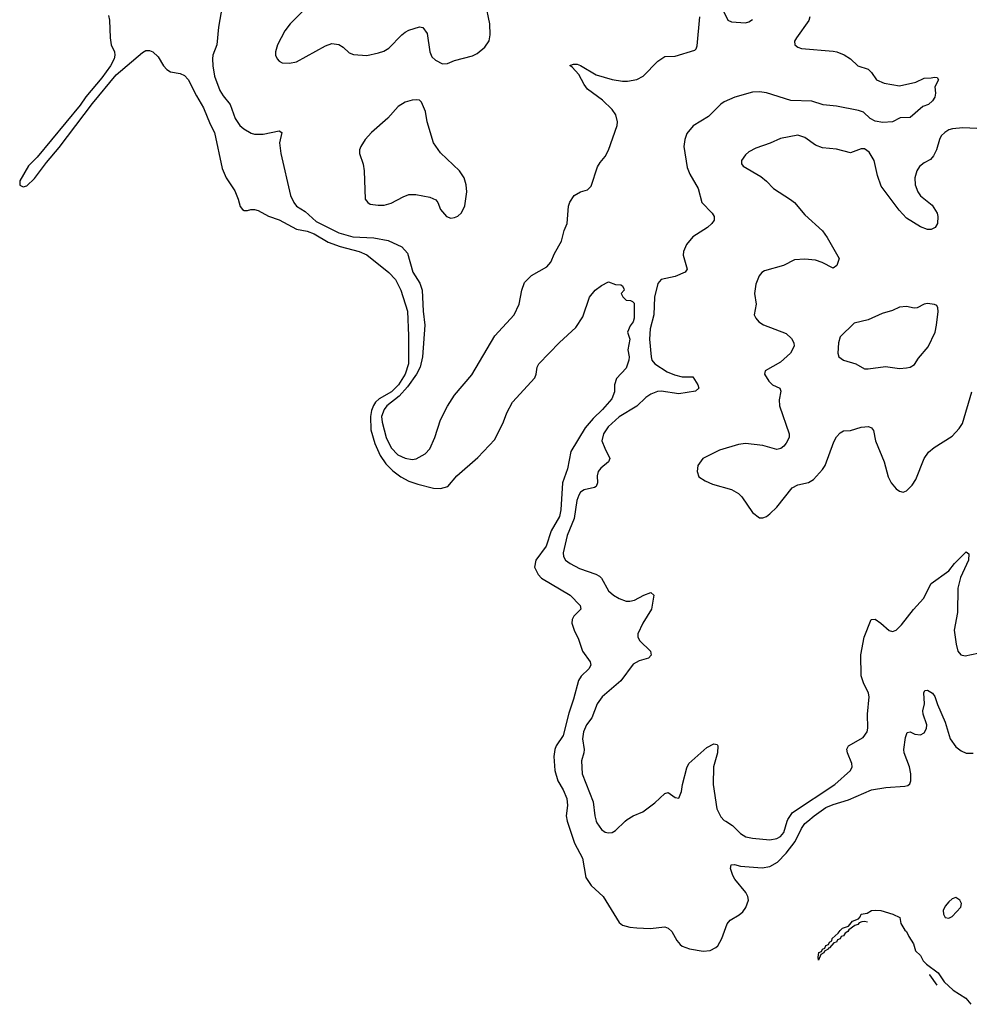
# Model space of a CAD drawing. Header units: inches. Extents: x 2293880 to 2522759, y 823965 to 1006879.
# Tile 1 of 256: x 2293930 to 2299348, y 888955 to 894573. Entities that reach past the tile are written whole.
import ezdxf

# ---------------------------------------------------------------- set-up
doc = ezdxf.new("R2010")
doc.units = ezdxf.units.IN
doc.header["$MEASUREMENT"] = 0
doc.layers.add('C2898', color=7, linetype='Continuous')
doc.layers.add('C2899', color=7, linetype='Continuous')

msp = doc.modelspace()

# ---------------------------------------------------------------- linework, layer by layer
at = {"layer": 'C2898', "color": 5}
for points, elevation in [([(2297054.2, 890000), (2297055.2, 889995.2), (2297095.7, 889875.7), (2297141.3, 889790), (2297159, 889679), (2297190, 889634), (2297259.5, 889570), (2297350, 889422.8), (2297370, 889406.8), (2297410, 889396), (2297451.1, 889391.1), (2297527.3, 889387.3), (2297610, 889397.3), (2297630, 889390.8), (2297650.4, 889370.4), (2297679.3, 889319.3), (2297697.5, 889297.5), (2297710, 889287.7), (2297752.1, 889272.1), (2297830, 889258.4), (2297870, 889262.4), (2297901.3, 889278.7), (2297913.3, 889290), (2297935.8, 889330), (2297965.7, 889414.3), (2297984.2, 889435.8), (2298034.8, 889465.2), (2298056.5, 889483.5), (2298072.5, 889507.5), (2298088, 889550), (2298084.4, 889570), (2298072.7, 889592.7), (2298010, 889669.7), (2297998.3, 889690), (2297985.6, 889730), (2297989.5, 889750.5), (2298007.5, 889752.5), (2298042.8, 889742.8), (2298166.5, 889733.5), (2298210, 889741.5), (2298253.4, 889766.7), (2298302.6, 889817.4), (2298354.7, 889885.3), (2298390, 889957.8), (2298410, 889986.4), (2298426.1, 890000)], 160), ([(2297219.5, 890000), (2297222, 889990), (2297250, 889952.7), (2297270, 889938), (2297290, 889933), (2297310, 889935.5), (2297330, 889947.7), (2297384.7, 890000)], 180), ([(2297957.7, 890000), (2297996.5, 889976.5), (2298041.7, 889930), (2298071.8, 889911.8), (2298110, 889903.2), (2298210, 889894), (2298250, 889901.5), (2298270, 889912.5), (2298290, 889935.8), (2298308.9, 890000)], 180), ([(2298766.3, 889425), (2298750, 889427.6), (2298734.6, 889425.4), (2298719.8, 889420.2), (2298710.8, 889410), (2298694.4, 889405.6), (2298660.5, 889379.5), (2298654.8, 889370), (2298638.8, 889361.2), (2298630, 889347), (2298617.3, 889342.7), (2298610, 889329.5), (2298596.3, 889323.7), (2298590, 889309.5), (2298574, 889306), (2298550, 889278), (2298543.6, 889276.4), (2298542, 889270), (2298521, 889259), (2298518, 889250), (2298501, 889239), (2298488, 889208), (2298484.7, 889224.7), (2298490, 889250.8), (2298504, 889256), (2298510, 889270.8), (2298524, 889276), (2298530, 889290.8), (2298544, 889296), (2298549.2, 889310), (2298563.1, 889316.9), (2298566, 889330), (2298599.5, 889360.5), (2298610, 889376), (2298624, 889390), (2298658, 889402), (2298681.2, 889430), (2298716, 889444), (2298725.4, 889454.6), (2298730, 889470.2), (2298764.2, 889475.8), (2298789.2, 889490), (2298810, 889492.4), (2298842, 889490), (2298912, 889470), (2298950.4, 889450.4), (2298956.8, 889416.8), (2298979.1, 889379.1), (2298990, 889370.7), (2299002.4, 889342.4), (2299030, 889301), (2299041.1, 889261.1), (2299070, 889233), (2299084.4, 889204.4), (2299103.7, 889183.7), (2299170, 889135.5), (2299204.2, 889084.2), (2299255.8, 889035.8), (2299327.3, 888990), (2299355.5, 888955.5)], 140), ([(2299164.4, 889064.2), (2299122.7, 889122.7), (2299119.8, 889124.3)], 140)]:
    msp.add_lwpolyline(points, dxfattribs=dict(at, elevation=elevation))
at = {"layer": 'C2898', "color": 5, "elevation": 160}
msp.add_lwpolyline([(2299270, 889565.2), (2299250, 889557), (2299230, 889539.5), (2299210, 889515.1), (2299199.3, 889490), (2299200.5, 889470), (2299210, 889451), (2299230, 889446), (2299250, 889456), (2299299.3, 889510), (2299304, 889530), (2299294, 889550)], close=True, dxfattribs=at)
at = {"layer": 'C2899', "color": 5}
for points, elevation in [([(2295542.4, 894617.6), (2295473.4, 894550), (2295442.6, 894510), (2295401.1, 894430), (2295388.8, 894390), (2295388.7, 894370), (2295398, 894350), (2295410, 894336.3), (2295427.5, 894327.5), (2295470, 894324.6), (2295510, 894333.1), (2295675.6, 894424.4), (2295710, 894436.6), (2295751.4, 894431.4), (2295775.9, 894415.9), (2295810, 894383.7), (2295834.5, 894374.5), (2295910, 894368.5), (2295976.8, 894383.2), (2296006.6, 894393.4), (2296035.1, 894410), (2296110, 894487.2), (2296130, 894501.7), (2296150, 894512.8), (2296210, 894532.2), (2296230, 894527.7), (2296253.9, 894493.9), (2296270.4, 894390.4), (2296282, 894362), (2296302.5, 894342.5), (2296342, 894322), (2296370, 894323.8), (2296410, 894339.5), (2296512.6, 894367.4), (2296539.1, 894380.9), (2296583, 894417), (2296607.8, 894452.2), (2296613.6, 894486.4), (2296612.8, 894550), (2296587.1, 894667.1)], 220), ([(2297922.2, 894670), (2297970.2, 894570.2), (2297990, 894560.9), (2298070, 894555.6), (2298090, 894561.7), (2298110, 894574.9)], 180), ([(2294437.3, 894597.3), (2294442.4, 894570), (2294446.3, 894470), (2294452, 894430), (2294470.3, 894390), (2294473.6, 894370), (2294469.3, 894350), (2294448.2, 894310), (2294399, 894241), (2294308, 894132), (2294275.1, 894084.9), (2294030.5, 893789.5), (2293980.3, 893739.7), (2293930, 893654), (2293930, 893629.6), (2293950, 893619.9), (2293970, 893625.1), (2294013.7, 893666.3), (2294082.4, 893757.5), (2294155.9, 893844.1), (2294345.5, 894094.5), (2294480.8, 894259.2), (2294630, 894386.4), (2294650, 894396.4), (2294670, 894398), (2294690.4, 894390.4), (2294720.7, 894360.7), (2294750.4, 894310), (2294770, 894288.4), (2294790, 894276.4), (2294845.1, 894265.1), (2294870, 894255.5), (2294891.6, 894231.6), (2294938.6, 894138.6), (2294979.1, 894070), (2295017.3, 893977.3), (2295042.3, 893930), (2295084.2, 893724.2), (2295107.7, 893670), (2295157.3, 893597.3), (2295176.3, 893550), (2295187.1, 893507.1), (2295202, 893490), (2295210, 893484.7), (2295230, 893484.7), (2295249.3, 893490.7), (2295270, 893490.8), (2295290, 893484), (2295350, 893452), (2295410, 893431.3), (2295510, 893378.4), (2295570, 893366.9), (2295610, 893352), (2295690, 893303.4), (2295759.2, 893279.2), (2295866.4, 893250), (2295910, 893230.9), (2296035.8, 893130), (2296074, 893090), (2296103.6, 893030), (2296142.1, 892910), (2296148.8, 892768.8), (2296148.9, 892610), (2296129.2, 892550), (2296091.1, 892488.9), (2296050.9, 892449.1), (2295981.1, 892410), (2295959.5, 892390), (2295948.2, 892371.8), (2295936.9, 892343.1), (2295931, 892310), (2295933, 892233), (2295955.3, 892155.3), (2295987.3, 892087.3), (2296019.4, 892039.4), (2296059.4, 891999.4), (2296104.3, 891964.3), (2296150, 891940.6), (2296202.3, 891922.3), (2296290, 891900.7), (2296330, 891898.3), (2296372.3, 891910), (2296424.5, 891970), (2296544.2, 892075.8), (2296641.5, 892178.5), (2296690, 892278), (2296709.3, 892330), (2296741.2, 892390), (2296869.6, 892530), (2296876.9, 892550), (2296881.6, 892590), (2296892, 892610), (2297010, 892730.6), (2297102.9, 892817.1), (2297142.5, 892877.5), (2297180.7, 892990), (2297213.2, 893030), (2297250, 893057.3), (2297290, 893078), (2297330, 893062), (2297359.6, 893059.6), (2297370, 893054), (2297376.9, 893036.9), (2297378, 893030), (2297362, 893010), (2297371.1, 892991.1), (2297390, 892972), (2297414, 892970), (2297425.4, 892965.4), (2297434.8, 892954.8), (2297434.9, 892870), (2297430, 892848.7), (2297413.4, 892826.6), (2297398, 892790), (2297410.3, 892750.3), (2297400.3, 892690), (2297406.7, 892650), (2297405.3, 892630), (2297390, 892584), (2297334.6, 892525.4), (2297323, 892490), (2297323.8, 892450), (2297308.5, 892410), (2297255.2, 892350), (2297201.4, 892298.6), (2297155.9, 892244.1), (2297074.4, 892110), (2297056.1, 892010), (2297027.5, 891930), (2297017.1, 891777.1), (2297010, 891738), (2296962.8, 891657.2), (2296933.4, 891570), (2296874.7, 891490), (2296867.9, 891450), (2296888, 891408), (2296907.4, 891387.4), (2297070.4, 891290), (2297128, 891230), (2297130.6, 891210), (2297090.5, 891170), (2297081.6, 891150), (2297079.3, 891130), (2297092.7, 891090), (2297118.2, 891038.2), (2297140.3, 890970), (2297184.9, 890910), (2297187.7, 890890), (2297176.3, 890870), (2297132.4, 890827.6), (2297117.7, 890802.3), (2297090, 890696), (2297062.8, 890617.2), (2297030.9, 890490), (2296991, 890430), (2296982.3, 890410), (2296977.7, 890370), (2296983.2, 890290), (2296999.6, 890230), (2297030, 890178.7), (2297051.3, 890130), (2297054.8, 890090), (2297047.6, 890030), (2297054.2, 890000)], 160), ([(2295085.3, 894650), (2295064.2, 894530), (2295055.2, 894430), (2295032.5, 894370), (2295029.5, 894350.4), (2295031.1, 894310), (2295041, 894250), (2295070.9, 894170), (2295090, 894139.1), (2295131.7, 894090), (2295159, 894010), (2295186.5, 893970), (2295208, 893950), (2295250, 893924.7), (2295270, 893919.3), (2295319.5, 893920.5), (2295410, 893938.7), (2295424.9, 893930), (2295412.7, 893870), (2295419.8, 893810), (2295475.8, 893570), (2295493.5, 893530), (2295508.9, 893508.9), (2295558.1, 893478.1), (2295621.4, 893421.4), (2295750, 893357.3), (2295830, 893334.3), (2295950, 893328.7), (2296032.6, 893312.6), (2296110, 893277.1), (2296141.7, 893241.7), (2296172.6, 893132.6), (2296212.5, 893070), (2296225.6, 893030), (2296231.7, 892910), (2296240.9, 892830), (2296227.2, 892650), (2296214.7, 892590), (2296193.5, 892550), (2296141.8, 892478.2), (2296095, 892425), (2296025, 892370), (2296008.9, 892350), (2295993.7, 892310), (2295997.3, 892277.3), (2296020.1, 892190), (2296048.7, 892130), (2296087.9, 892090), (2296130, 892071.3), (2296170, 892064.6), (2296191.8, 892068.2), (2296243.9, 892096.1), (2296270, 892124.2), (2296298.8, 892190), (2296331, 892290), (2296370, 892368.2), (2296411.2, 892430), (2296510, 892547), (2296640.4, 892770), (2296751.1, 892890), (2296779.8, 892950), (2296794.6, 893030), (2296810, 893074.3), (2296850, 893113.2), (2296936.8, 893163.2), (2296959.7, 893190), (2296980.3, 893239.7), (2297021.1, 893310), (2297035.6, 893370), (2297053.3, 893410), (2297060.7, 893510), (2297067.7, 893532.3), (2297094, 893570), (2297130, 893590.6), (2297170, 893602), (2297190, 893622.8), (2297227, 893733), (2297241.4, 893758.6), (2297270, 893791.7), (2297290, 893828.5), (2297339.5, 893970), (2297340.7, 893990), (2297330.5, 894030.5), (2297310, 894061.3), (2297254.1, 894114.1), (2297170, 894177.5), (2297150, 894202.8), (2297120.7, 894260.7), (2297082.8, 894302.8), (2297068, 894312), (2297090, 894319.5), (2297110, 894318.9), (2297130, 894311.5), (2297218.7, 894258.7), (2297310, 894231.3), (2297370, 894221.8), (2297396.9, 894223.1), (2297450, 894232.2), (2297487.8, 894250), (2297570, 894337.3), (2297610, 894362.3), (2297670, 894365.3), (2297781, 894399), (2297790, 894406), (2297795.4, 894424.6), (2297809.8, 894590)], 180), ([(2298437.2, 894590), (2298432, 894568), (2298360.9, 894470), (2298350.4, 894450), (2298352.7, 894430), (2298370, 894415.8), (2298390, 894409.1), (2298570, 894394), (2298591.3, 894390), (2298632.8, 894372.8), (2298670.6, 894350.6), (2298712, 894310), (2298770.4, 894290.4), (2298790, 894271), (2298818, 894230), (2298861, 894210), (2298950, 894196.5), (2299043.3, 894216.7), (2299090, 894239.5), (2299130, 894240.7), (2299150, 894246), (2299163.6, 894243.6), (2299171.3, 894230), (2299151.3, 894190), (2299154, 894154), (2299150.4, 894130.4), (2299137, 894110), (2299114.4, 894090), (2299082.7, 894077.3), (2299010, 894015.1), (2298954, 894014), (2298910.2, 893989.8), (2298853.5, 893986.5), (2298810, 893993.3), (2298782.3, 894010), (2298744.5, 894044.5), (2298715.5, 894055.5), (2298590, 894079.4), (2298513.2, 894086.8), (2298450, 894107.3), (2298330, 894112.8), (2298190, 894155.6), (2298150, 894160.7), (2298110, 894159.5), (2298010, 894131.7), (2297950, 894105.3), (2297929.2, 894090.8), (2297859.6, 894020.4), (2297771.7, 893968.3), (2297736.7, 893923.3), (2297724.7, 893890), (2297719.6, 893850), (2297737.8, 893730), (2297752.5, 893692.5), (2297801.5, 893610), (2297821.5, 893530), (2297880.2, 893470), (2297892.9, 893450), (2297892.2, 893430), (2297878.9, 893410), (2297853.4, 893386.6), (2297770, 893333.6), (2297733.4, 893290), (2297717.8, 893250), (2297716, 893230), (2297738.1, 893150), (2297727.5, 893132.5), (2297670, 893107.1), (2297590.3, 893090), (2297570, 893067.9), (2297551.4, 892990), (2297548, 892890), (2297526.5, 892810), (2297523, 892750), (2297532.1, 892650), (2297536.8, 892630), (2297552.8, 892610), (2297624.1, 892564.1), (2297666.2, 892546.2), (2297710, 892535.8), (2297770, 892534.6), (2297798.4, 892490), (2297804.6, 892470), (2297786, 892454), (2297690, 892437.7), (2297590, 892453.8), (2297569, 892451), (2297530, 892436.4), (2297502.1, 892417.9), (2297450, 892367.9), (2297350, 892307.3), (2297287.8, 892250), (2297259.8, 892210), (2297251.9, 892170), (2297267.8, 892127.8), (2297297.4, 892070), (2297288.5, 892050), (2297244.8, 892015.2), (2297230, 891994.5), (2297225.2, 891970), (2297225.8, 891930), (2297218, 891910), (2297210, 891904.2), (2297150, 891889.8), (2297130, 891876.8), (2297119.3, 891860.7), (2297109.3, 891830.7), (2297093, 891727), (2297054, 891630), (2297031.3, 891531.3), (2297032.6, 891510), (2297043.6, 891490), (2297070.1, 891470.1), (2297122.8, 891442.8), (2297217.1, 891410), (2297238.6, 891398.6), (2297250, 891387.4), (2297290, 891314.9), (2297318.3, 891290), (2297350, 891270.2), (2297390, 891256.3), (2297410, 891255.4), (2297438.1, 891261.9), (2297490.4, 891290.4), (2297530, 891305.5), (2297547.7, 891290), (2297534.4, 891210), (2297484.2, 891130), (2297457.4, 891070), (2297457, 891050), (2297467.2, 891030), (2297528.4, 890970), (2297533.1, 890946.9), (2297517.3, 890930), (2297464.6, 890915.4), (2297430, 890895.6), (2297358.7, 890801.3), (2297252.8, 890710), (2297224.5, 890670), (2297194.2, 890590), (2297163.5, 890550), (2297146.2, 890510), (2297140.1, 890470), (2297150.2, 890409.8), (2297149.2, 890390), (2297135.9, 890344.1), (2297139, 890270), (2297201.2, 890110), (2297212, 890030), (2297219.5, 890000)], 180), ([(2299390, 893952.8), (2299310, 893956.8), (2299251, 893951), (2299230, 893944.4), (2299207.2, 893930), (2299187.8, 893910), (2299176.9, 893890), (2299161.1, 893830), (2299143.9, 893796.1), (2299125.5, 893774.5), (2299090, 893755.8), (2299064.4, 893735.6), (2299048.3, 893710), (2299037.5, 893670), (2299039.3, 893630), (2299053.4, 893590), (2299068.8, 893568.8), (2299135.5, 893515.5), (2299164.6, 893470), (2299168.9, 893450), (2299165.3, 893410), (2299153.4, 893386.6), (2299130, 893376.3), (2299110, 893375.4), (2299070, 893391.1), (2298990, 893441.5), (2298946.6, 893486.6), (2298843.9, 893623.9), (2298823.7, 893683.7), (2298804.8, 893770), (2298776.8, 893816.8), (2298750, 893835.8), (2298730, 893835.8), (2298670, 893813.5), (2298590, 893834.4), (2298510, 893842.5), (2298470, 893857.6), (2298410, 893901.1), (2298370, 893913.5), (2298270, 893895.4), (2298212.1, 893867.9), (2298130, 893839.7), (2298090, 893818.7), (2298070, 893802.9), (2298048.4, 893770), (2298048.2, 893750), (2298057.7, 893737.7), (2298157.8, 893677.8), (2298190, 893651.8), (2298230.3, 893610), (2298328, 893548), (2298349.4, 893529.4), (2298410, 893459.6), (2298510, 893369), (2298537.5, 893330), (2298606, 893210), (2298592, 893170), (2298570, 893155.3), (2298508.4, 893188.4), (2298470, 893201.1), (2298410, 893207.2), (2298350, 893203), (2298287.3, 893170), (2298179.1, 893140.9), (2298163.8, 893130), (2298149.1, 893110.9), (2298130, 893064), (2298122.4, 893010), (2298131.4, 892950), (2298121.1, 892890), (2298130.3, 892870), (2298147.4, 892850), (2298173, 892833), (2298303.2, 892783.2), (2298333.6, 892753.6), (2298346.5, 892730), (2298349.1, 892710), (2298328.1, 892670), (2298270, 892619.3), (2298182.8, 892570), (2298179.1, 892550), (2298204.2, 892510), (2298225.7, 892490), (2298266.7, 892470), (2298273.2, 892453.2), (2298263.3, 892403.3), (2298265.2, 892370), (2298319.6, 892210), (2298320.3, 892190), (2298303.1, 892156.9), (2298290, 892139.7), (2298272.9, 892127.1), (2298250, 892121.7), (2298170, 892143.9), (2298070, 892155.1), (2298031.4, 892148.6), (2297922.5, 892117.5), (2297827.7, 892070), (2297799.3, 892030), (2297795.2, 891995.2), (2297805.5, 891965.5), (2297841.4, 891941.4), (2297882.7, 891922.8), (2297990, 891891.7), (2298030.2, 891870.2), (2298050.4, 891850), (2298110, 891760.7), (2298150, 891730.8), (2298170, 891730.8), (2298190, 891738.8), (2298210, 891754), (2298250, 891792.7), (2298337, 891903), (2298370, 891918.7), (2298430, 891932.2), (2298459.6, 891950), (2298510, 892006.7), (2298524.7, 892030), (2298574.9, 892165.1), (2298590, 892192.2), (2298610, 892215.8), (2298630, 892227.4), (2298670, 892229.2), (2298730, 892248.9), (2298771.8, 892251.8), (2298790, 892244), (2298800.5, 892230), (2298812.4, 892170), (2298862.8, 892050), (2298884.8, 891964.8), (2298902, 891930), (2298930, 891896.4), (2298950, 891882.4), (2298970, 891877.1), (2298990, 891885.5), (2299022.5, 891917.5), (2299043, 891950), (2299089.7, 892070), (2299114.8, 892105.2), (2299148, 892132.1), (2299250, 892197.1), (2299290, 892241.6), (2299308, 892270), (2299362, 892450)], 220), ([(2298308.9, 890000), (2298311.8, 890010), (2298338.4, 890050), (2298580.3, 890210), (2298669.6, 890290), (2298679.7, 890310), (2298678, 890330), (2298651.8, 890390), (2298648.2, 890411.8), (2298659.3, 890430), (2298742.4, 890477.6), (2298764.4, 890510), (2298769.1, 890530.9), (2298765.9, 890610), (2298776.3, 890710), (2298772.2, 890730), (2298744.1, 890790), (2298731.3, 890830), (2298728.1, 890950), (2298747.4, 891050), (2298788.3, 891151.7), (2298810, 891152.2), (2298843, 891130), (2298890, 891087.3), (2298910, 891082), (2298930, 891090.4), (2298960, 891120), (2299030, 891208.9), (2299085.7, 891270), (2299130, 891357.1), (2299230, 891428.9), (2299263.9, 891470), (2299330, 891536.3), (2299345.2, 891525.2), (2299342.6, 891490), (2299297.9, 891390), (2299281.5, 891330), (2299279.7, 891190), (2299261.7, 891090), (2299271.8, 891010), (2299281.5, 890970), (2299298.4, 890950), (2299324.3, 890944.3), (2299433.3, 890966.7)], 180), ([(2298426.1, 890000), (2298461.6, 890030), (2298530, 890077.9), (2298570, 890096.2), (2298657.6, 890122.4), (2298790, 890178.2), (2298872.3, 890192.3), (2298980.1, 890199.9), (2298996.1, 890203.9), (2299007.5, 890212.5), (2299013.3, 890230), (2299013.7, 890270), (2299005.7, 890310), (2298976.8, 890390), (2298974.7, 890410), (2298983, 890477), (2298993.2, 890506.8), (2299010, 890510.4), (2299036.7, 890496.7), (2299070, 890493), (2299090, 890504.9), (2299104.2, 890530), (2299104.7, 890550), (2299084.7, 890610), (2299083, 890630), (2299091.5, 890670), (2299088.3, 890731.7), (2299093.2, 890746.8), (2299110, 890748), (2299137.6, 890730), (2299151.8, 890711.8), (2299165.3, 890665.3), (2299210, 890564.9), (2299238, 890470), (2299270, 890424.4), (2299301.1, 890401.1), (2299330, 890388.2), (2299370, 890388.2)], 160), ([(2297384.7, 890000), (2297395.1, 890010), (2297430, 890030.4), (2297486, 890054), (2297554.2, 890105.8), (2297610, 890158), (2297630, 890164.7), (2297670, 890136), (2297690, 890131.3), (2297706, 890170), (2297711.5, 890210), (2297735.2, 890304.8), (2297748.2, 890330), (2297850, 890421.3), (2297890, 890440.7), (2297910, 890438), (2297913, 890430), (2297910.2, 890390), (2297887.6, 890310), (2297887, 890210), (2297907.1, 890070), (2297930, 890024.2), (2297950, 890004.7), (2297957.7, 890000)], 180)]:
    msp.add_lwpolyline(points, dxfattribs=dict(at, elevation=elevation))
for points, elevation in [([(2296195.1, 894115.1), (2296170, 894114.5), (2296130, 894102.9), (2296090, 894077.6), (2296030, 894011.5), (2295936.4, 893930), (2295901.6, 893890), (2295875.5, 893850), (2295867.7, 893830), (2295868, 893810), (2295889, 893749), (2295895.6, 893710), (2295901.3, 893550), (2295915.5, 893530), (2295930, 893521.1), (2295974.4, 893514.4), (2296010, 893515.6), (2296050, 893525.8), (2296117, 893562.9), (2296150, 893575.8), (2296190, 893575.9), (2296270, 893560.2), (2296304.5, 893544.5), (2296315.3, 893530), (2296330.4, 893490), (2296364.9, 893450), (2296390, 893440.4), (2296410, 893443.8), (2296430, 893453), (2296449.7, 893470.3), (2296470, 893511.3), (2296481.1, 893590), (2296478, 893630), (2296465.6, 893670), (2296438.4, 893710), (2296330, 893813.6), (2296291.1, 893870), (2296254, 893990), (2296245.6, 894050), (2296222.7, 894102.7), (2296210, 894113.2)], 220), ([(2299110, 892954), (2299090, 892949.2), (2299050.4, 892929.6), (2299032.7, 892927.3), (2298990, 892936.9), (2298950, 892933.3), (2298910, 892914.7), (2298850, 892897.4), (2298770, 892859.7), (2298690, 892842), (2298610, 892764), (2298601.3, 892730), (2298598, 892670), (2298604, 892650), (2298630, 892630.5), (2298701, 892610), (2298750, 892581.6), (2298770, 892580.3), (2298870, 892594), (2298950, 892583.8), (2298990, 892586.8), (2299010, 892591), (2299035.1, 892604.9), (2299058, 892642), (2299112.9, 892707.1), (2299152, 892790), (2299160.9, 892830), (2299169.1, 892909.1), (2299168.7, 892930), (2299162, 892942), (2299150, 892948.7)], 240)]:
    msp.add_lwpolyline(points, close=True, dxfattribs=dict(at, elevation=elevation))

doc.saveas('drawing.dxf')
